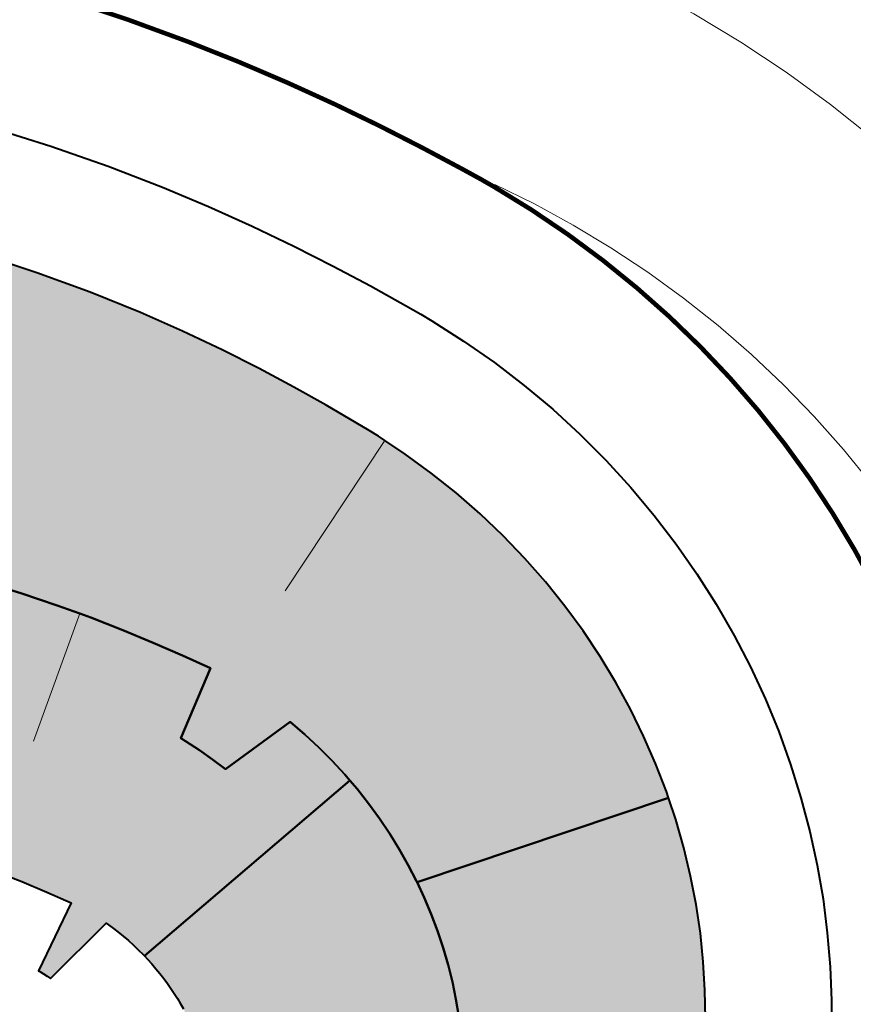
# Model space of a CAD drawing. Header units: metres. Extents: x 118946 to 119657, y 483154 to 483542.
# Tile 23 of 73: x 119069 to 119087, y 483401 to 483422. Entities that reach past the tile are written whole.
import ezdxf

# ---------------------------------------------------------------- set-up
doc = ezdxf.new("R2010")
doc.units = ezdxf.units.M
doc.header["$LTSCALE"] = 500
doc.header["$MEASUREMENT"] = 0
for name, color, linetype, lineweight, true_color in [('B-PV-VW-MARKERING_LANGS_STREEP_30270_010-G', 7, 'Continuous', 0, 0xfafafa), ('B-PV-VW-MARKERING_LANGS_STREEP_33-G', 7, 'VW-3-3_STREEP-B', 0, 0xfafafa), ('B-PV-VW-MARKERING_LANGS_STREEP_DOORGETROKKEN_010-G', 7, 'Continuous', 0, 0xfafafa), ('N-PV-AL-FILL_BERM-O', 7, 'Continuous', 40, 0xacbd88), ('N-PV-AL-FILL_WATER-O', 7, 'Continuous', 40, 0xafcde1), ('N-PV-AL-FILL_WEG-O', 7, 'Continuous', 40, 0xc8c8c8)]:
    doc.layers.add(name, color=color, linetype=linetype, lineweight=lineweight, true_color=true_color)
doc.layers.add('N-PV-GW-TALUDARCERING-G', color=8, linetype='Continuous', lineweight=0)
doc.layers.add('N-PV-OG-WEG_STROOMWEG-G', color=8, linetype='Continuous', lineweight=0)
doc.linetypes.add('VW-3-3_STREEP-B', pattern='A,-1.5,[27,dgnlstyle-VW-AMSTERDAM.shx,S=0.02381,R=0,X=0,Y=0],-4.5', length=6)

msp = doc.modelspace()

# ---------------------------------------------------------------- hatches: boundary and pattern name
at = {"layer": 'N-PV-AL-FILL_BERM-O', "ltscale": 0.001}
for points in [[(119077.63, 483403.328), (119077.62, 483403.348), (119077.438, 483403.702), (119077.241, 483404.051), (119077.029, 483404.394), (119076.804, 483404.729), (119076.564, 483405.058), (119076.31, 483405.38), (119076.151, 483405.566), (119076.043, 483405.693), (119075.762, 483405.997), (119075.467, 483406.292), (119075.159, 483406.578), (119074.838, 483406.853), (119073.415, 483405.814), (119073.134, 483406.029), (119072.842, 483406.235), (119072.539, 483406.432), (119072.434, 483406.497), (119073.088, 483408.034), (119072.475, 483408.313), (119071.83, 483408.596), (119071.159, 483408.875), (119070.456, 483409.149), (119070.216, 483409.236), (119069.716, 483409.418), (119068.936, 483409.681), (119068.004, 483409.967), (119067.017, 483410.241), (119065.973, 483410.499), (119065.7, 483410.558), (119067.64, 483417.252), (119068.023, 483417.141), (119069.264, 483416.736), (119070.44, 483416.307), (119071.549, 483415.86), (119072.474, 483415.453), (119073.344, 483415.041), (119074.16, 483414.628), (119074.922, 483414.219), (119075.633, 483413.819), (119076.294, 483413.433), (119076.574, 483413.266), (119076.78, 483413.138), (119076.921, 483413.044), (119077.372, 483412.745), (119077.943, 483412.329), (119078.492, 483411.89), (119079.018, 483411.43), (119079.521, 483410.951), (119079.999, 483410.452), (119080.453, 483409.936), (119080.88, 483409.403), (119081.281, 483408.856), (119081.656, 483408.294), (119082.003, 483407.721), (119082.323, 483407.135), (119082.615, 483406.54), (119082.878, 483405.936), (119083.114, 483405.325), (119083.162, 483405.182)], [(119069.568, 483401.209), (119069.493, 483401.259), (119069.415, 483401.31), (119069.332, 483401.361), (119069.303, 483401.378), (119070.026, 483402.874), (119069.49, 483403.109), (119068.938, 483403.339), (119068.384, 483403.555), (119067.815, 483403.761), (119067.222, 483403.961), (119066.599, 483404.154), (119065.853, 483404.366), (119065.055, 483404.571), (119064.204, 483404.765), (119063.297, 483404.948), (119062.334, 483405.116), (119061.311, 483405.268), (119060.164, 483405.398), (119060.891, 483411.345), (119062.509, 483411.147), (119063.718, 483410.954), (119064.873, 483410.737), (119065.7, 483410.558), (119065.973, 483410.499), (119067.017, 483410.241), (119068.004, 483409.967), (119068.936, 483409.681), (119069.716, 483409.418), (119070.216, 483409.236), (119070.456, 483409.149), (119071.159, 483408.875), (119071.83, 483408.596), (119072.475, 483408.313), (119073.088, 483408.034), (119072.434, 483406.497), (119072.539, 483406.432), (119072.842, 483406.235), (119073.134, 483406.029), (119073.415, 483405.814), (119074.838, 483406.853), (119075.159, 483406.578), (119075.467, 483406.292), (119075.762, 483405.997), (119076.043, 483405.693), (119076.151, 483405.566), (119071.634, 483401.705), (119071.603, 483401.738), (119071.5, 483401.84), (119071.393, 483401.941), (119071.282, 483402.041), (119071.167, 483402.139), (119071.046, 483402.235), (119070.921, 483402.33), (119070.792, 483402.422)], [(119072.144, 483389.937), (119069.888, 483395.453), (119070.983, 483395.838), (119072.392, 483396.099), (119072.488, 483396.236), (119072.576, 483396.375), (119072.658, 483396.516), (119072.733, 483396.659), (119072.801, 483396.802), (119072.862, 483396.946), (119072.917, 483397.091), (119072.966, 483397.235), (119073.009, 483397.38), (119073.045, 483397.525), (119073.076, 483397.669), (119073.102, 483397.813), (119073.122, 483397.956), (119073.137, 483398.098), (119073.147, 483398.239), (119073.152, 483398.379), (119073.153, 483398.518), (119073.149, 483398.656), (119073.141, 483398.792), (119073.128, 483398.928), (119073.073, 483398.997), (119073.012, 483399.064), (119072.987, 483399.195), (119072.959, 483399.325), (119072.927, 483399.452), (119072.891, 483399.579), (119072.852, 483399.703), (119072.835, 483399.753), (119072.81, 483399.827), (119072.765, 483399.949), (119072.716, 483400.069), (119072.664, 483400.189), (119072.61, 483400.306), (119072.552, 483400.423), (119072.491, 483400.539), (119072.427, 483400.653), (119072.359, 483400.766), (119072.289, 483400.878), (119072.216, 483400.989), (119072.139, 483401.099), (119072.058, 483401.208), (119071.975, 483401.316), (119071.887, 483401.423), (119071.796, 483401.529), (119071.702, 483401.634), (119071.634, 483401.705), (119076.151, 483405.566), (119076.31, 483405.38), (119076.564, 483405.058), (119076.804, 483404.729), (119077.029, 483404.394), (119077.241, 483404.051), (119077.438, 483403.702), (119077.62, 483403.348), (119077.63, 483403.328), (119077.788, 483402.989), (119077.941, 483402.625), (119078.08, 483402.257), (119078.204, 483401.886), (119078.313, 483401.511), (119078.407, 483401.134), (119078.487, 483400.754), (119078.552, 483400.373), (119078.601, 483399.991), (119078.636, 483399.608), (119078.656, 483399.225), (119078.662, 483398.843), (119078.652, 483398.46), (119078.64, 483398.233), (119078.628, 483398.079), (119078.59, 483397.7), (119078.536, 483397.323), (119078.468, 483396.948), (119078.394, 483396.612), (119078.386, 483396.577), (119078.289, 483396.209), (119078.195, 483395.873), (119078.082, 483395.542), (119077.938, 483395.189), (119077.781, 483394.842), (119077.609, 483394.501), (119077.425, 483394.166), (119077.227, 483393.839), (119077.016, 483393.52), (119076.792, 483393.209), (119076.555, 483392.906), (119076.306, 483392.613), (119076.045, 483392.329), (119075.772, 483392.055), (119075.488, 483391.791), (119075.192, 483391.538), (119074.885, 483391.297), (119074.772, 483391.215), (119074.567, 483391.068), (119074.239, 483390.851), (119073.901, 483390.646), (119073.553, 483390.455), (119073.197, 483390.278), (119072.831, 483390.115), (119072.214, 483389.966)], [(119075.717, 483388.376), (119074.772, 483391.215), (119074.885, 483391.297), (119075.192, 483391.538), (119075.488, 483391.791), (119075.772, 483392.055), (119076.045, 483392.329), (119076.306, 483392.613), (119076.555, 483392.906), (119076.792, 483393.209), (119077.016, 483393.52), (119077.227, 483393.839), (119077.425, 483394.166), (119077.609, 483394.501), (119077.781, 483394.842), (119077.938, 483395.189), (119078.082, 483395.542), (119078.195, 483395.873), (119078.289, 483396.209), (119078.386, 483396.577), (119078.394, 483396.612), (119078.468, 483396.948), (119078.536, 483397.323), (119078.59, 483397.7), (119078.628, 483398.079), (119078.64, 483398.233), (119078.652, 483398.46), (119078.662, 483398.843), (119078.656, 483399.225), (119078.636, 483399.608), (119078.601, 483399.991), (119078.552, 483400.373), (119078.487, 483400.754), (119078.407, 483401.134), (119078.313, 483401.511), (119078.204, 483401.886), (119078.08, 483402.257), (119077.941, 483402.625), (119077.788, 483402.989), (119077.63, 483403.328), (119083.162, 483405.182), (119083.321, 483404.708), (119083.499, 483404.086), (119083.649, 483403.461), (119083.77, 483402.833), (119083.863, 483402.205), (119083.927, 483401.577), (119083.964, 483400.952), (119083.972, 483400.329), (119083.954, 483399.71), (119083.908, 483399.096), (119083.835, 483398.49), (119083.737, 483397.891), (119083.612, 483397.3), (119083.526, 483396.954), (119083.463, 483396.72), (119083.289, 483396.151), (119083.092, 483395.594), (119082.928, 483395.188), (119082.871, 483395.049), (119082.629, 483394.519), (119082.364, 483394.004), (119082.079, 483393.504), (119081.767, 483393.024), (119081.436, 483392.562), (119081.088, 483392.119), (119080.722, 483391.695), (119080.341, 483391.291), (119079.946, 483390.907), (119079.537, 483390.545), (119079.116, 483390.203), (119078.683, 483389.884), (119078.642, 483389.857), (119078.24, 483389.586), (119077.787, 483389.311), (119077.327, 483389.059), (119076.859, 483388.83), (119076.386, 483388.623), (119075.908, 483388.44)]]:
    msp.add_hatch(color=256, dxfattribs=at).paths.add_polyline_path(points)

# ---------------------------------------------------------------- linework, layer by layer
at = {"layer": 'B-PV-VW-MARKERING_LANGS_STREEP_30270_010-G', "flags": 128}
msp.add_lwpolyline([(119079.338, 483418.674), (119080.211, 483418.248), (119081.063, 483417.785), (119081.895, 483417.285), (119082.705, 483416.749), (119083.491, 483416.179), (119084.251, 483415.575), (119084.984, 483414.939), (119085.689, 483414.272), (119086.365, 483413.575), (119087.01, 483412.85), (119087.623, 483412.097)], dxfattribs=at)
at = {"layer": 'B-PV-VW-MARKERING_LANGS_STREEP_33-G', "flags": 128}
msp.add_lwpolyline([(118946.307, 483424.932), (118947.53, 483425.028), (118954.699, 483425.575), (118964.63, 483426.298), (118974.565, 483426.981), (118984.34, 483427.619), (118994.339, 483427.766), (119004.338, 483427.914), (119014.336, 483428.061), (119024.335, 483428.208), (119034.091, 483428.352), (119034.334, 483428.356), (119044.333, 483428.503), (119054.332, 483428.65), (119055.922, 483428.674), (119058.713, 483428.521), (119061.468, 483428.343), (119064.185, 483428.118), (119065.778, 483427.952), (119067.354, 483427.758), (119068.909, 483427.53), (119070.443, 483427.266), (119071.952, 483426.961), (119073.434, 483426.612), (119074.721, 483426.264), (119075.983, 483425.877), (119077.215, 483425.45), (119078.415, 483424.981), (119079.58, 483424.47), (119080.708, 483423.917), (119081.211, 483423.699), (119081.583, 483423.531), (119082.663, 483423.003), (119083.719, 483422.429), (119084.75, 483421.809), (119085.753, 483421.146), (119086.726, 483420.44), (119087.667, 483419.692), (119088.576, 483418.905), (119089.449, 483418.078), (119090.286, 483417.215), (119091.085, 483416.317), (119091.844, 483415.384), (119092.562, 483414.42), (119093.237, 483413.425), (119093.869, 483412.403), (119094.457, 483411.353), (119094.998, 483410.28), (119095.492, 483409.184), (119095.938, 483408.067), (119096.336, 483406.933), (119096.684, 483405.782), (119096.982, 483404.617), (119097.229, 483403.44), (119097.425, 483402.254), (119097.57, 483401.061), (119097.662, 483399.862), (119097.703, 483398.66), (119097.692, 483397.458), (119097.629, 483396.258), (119097.566, 483395.545), (119097.514, 483395.061), (119097.347, 483393.87), (119097.129, 483392.688), (119096.859, 483391.516), (119096.54, 483390.357), (119096.17, 483389.213), (119095.752, 483388.086), (119095.285, 483386.978), (119094.77, 483385.891), (119094.209, 483384.828), (119093.602, 483383.79), (119092.952, 483382.779), (119092.258, 483381.797), (119091.522, 483380.847), (119090.745, 483379.929), (119089.93, 483379.045), (119089.077, 483378.198), (119088.188, 483377.388), (119087.266, 483376.617), (119086.31, 483375.887), (119085.324, 483375.2), (119084.309, 483374.555), (119083.267, 483373.955), (119082.2, 483373.401), (119081.111, 483372.893), (119080, 483372.433), (119078.87, 483372.021), (119077.724, 483371.659), (119076.928, 483371.439), (119075.94, 483371.19), (119075.694, 483371.131), (119074.439, 483370.843), (119073.162, 483370.579), (119071.863, 483370.339), (119070.542, 483370.125), (119069.198, 483369.939), (119067.902, 483369.789), (119066.588, 483369.668), (119065.257, 483369.575), (119063.912, 483369.511), (119062.554, 483369.478), (119061.184, 483369.476), (119059.805, 483369.504), (119058.469, 483369.562), (119057.126, 483369.648), (119055.779, 483369.763), (119054.428, 483369.908), (119053.074, 483370.081), (119051.717, 483370.284), (119049.984, 483370.559), (119045.014, 483371.275), (119040.039, 483371.959), (119035.06, 483372.61), (119030.077, 483373.228), (119025.091, 483373.815), (119020.101, 483374.369), (119015.113, 483374.939), (119010.122, 483375.478), (119005.128, 483375.984), (119000.13, 483376.457), (118997.872, 483376.661), (118995.13, 483376.898), (118990.126, 483377.307), (118985.121, 483377.683), (118980.112, 483378.026), (118975.102, 483378.337), (118970.09, 483378.615), (118965.076, 483378.86), (118960.06, 483379.073), (118955.043, 483379.253), (118950.026, 483379.401), (118946.307, 483379.486)], dxfattribs=at)
at = {"layer": 'B-PV-VW-MARKERING_LANGS_STREEP_DOORGETROKKEN_010-G', "const_width": 0.1, "flags": 128}
msp.add_lwpolyline([(119069.937, 483422.748), (119071.29, 483422.297), (119072.593, 483421.819), (119073.705, 483421.377), (119074.776, 483420.919), (119075.804, 483420.451), (119076.79, 483419.974), (119077.735, 483419.492), (119078.641, 483419.009), (119079.031, 483418.795), (119079.318, 483418.63), (119080.145, 483418.122), (119080.947, 483417.58), (119081.72, 483417.007), (119082.465, 483416.403), (119083.18, 483415.769), (119083.863, 483415.108), (119084.514, 483414.42), (119085.132, 483413.708), (119085.715, 483412.972), (119086.264, 483412.215), (119086.776, 483411.438), (119087.253, 483410.643), (119087.692, 483409.831)], dxfattribs=at)
msp.add_lwpolyline([(119069.937, 483422.748), (119071.29, 483422.297), (119072.593, 483421.819), (119073.705, 483421.377), (119074.776, 483420.919), (119075.804, 483420.451), (119076.79, 483419.974), (119077.735, 483419.492), (119078.641, 483419.009), (119079.031, 483418.795), (119079.318, 483418.63), (119080.145, 483418.122), (119080.947, 483417.58), (119081.72, 483417.007), (119082.465, 483416.403), (119083.18, 483415.769), (119083.863, 483415.108), (119084.514, 483414.42), (119085.132, 483413.708), (119085.715, 483412.972), (119086.264, 483412.215), (119086.776, 483411.438), (119087.253, 483410.643), (119087.692, 483409.831)], dxfattribs=at)
at = {"layer": 'N-PV-AL-FILL_BERM-O', "ltscale": 0.001, "flags": 128}
for points in [[(119068.261, 483419.931), (119069.575, 483419.518), (119070.833, 483419.079), (119072.032, 483418.618), (119073.044, 483418.195), (119074.007, 483417.762), (119074.921, 483417.323), (119075.787, 483416.882), (119076.606, 483416.445), (119077.38, 483416.014), (119077.711, 483415.825), (119077.954, 483415.68), (119078.655, 483415.233), (119079.333, 483414.759), (119079.986, 483414.258), (119080.614, 483413.732), (119081.214, 483413.181), (119081.787, 483412.607), (119082.332, 483412.011), (119082.848, 483411.395), (119083.333, 483410.761), (119083.788, 483410.109), (119084.212, 483409.441), (119084.604, 483408.758), (119084.964, 483408.063), (119085.292, 483407.356), (119085.586, 483406.639), (119085.848, 483405.914), (119086.076, 483405.181), (119086.271, 483404.444), (119086.432, 483403.702), (119086.56, 483402.958), (119086.654, 483402.212), (119086.716, 483401.468), (119086.744, 483400.725), (119086.74, 483399.986)], [(119068.004, 483409.967), (119068.936, 483409.681), (119069.716, 483409.418), (119070.216, 483409.236), (119070.456, 483409.149), (119071.159, 483408.875), (119071.83, 483408.596), (119072.475, 483408.313), (119073.088, 483408.034), (119072.434, 483406.497), (119072.539, 483406.432), (119072.842, 483406.235), (119073.134, 483406.029), (119073.415, 483405.814), (119074.838, 483406.853), (119075.159, 483406.578), (119075.467, 483406.292), (119075.762, 483405.997), (119076.043, 483405.693), (119076.151, 483405.566), (119076.31, 483405.38), (119076.564, 483405.058), (119076.804, 483404.729), (119077.029, 483404.394), (119077.241, 483404.051), (119077.438, 483403.702), (119077.62, 483403.348), (119077.63, 483403.328), (119083.162, 483405.182), (119083.114, 483405.325), (119082.878, 483405.936), (119082.615, 483406.54), (119082.323, 483407.135), (119082.003, 483407.721), (119081.656, 483408.294), (119081.281, 483408.856), (119080.88, 483409.403), (119080.453, 483409.936), (119079.999, 483410.452), (119079.521, 483410.951), (119079.018, 483411.43), (119078.492, 483411.89), (119077.943, 483412.329), (119077.372, 483412.745), (119076.921, 483413.044), (119076.78, 483413.138), (119076.78, 483413.138), (119076.574, 483413.266), (119076.294, 483413.433), (119075.633, 483413.819), (119074.922, 483414.219), (119074.16, 483414.628), (119073.344, 483415.041), (119072.474, 483415.453), (119071.549, 483415.86), (119070.44, 483416.307), (119069.264, 483416.736), (119068.023, 483417.141)], [(119083.972, 483400.329), (119083.964, 483400.952), (119083.927, 483401.577), (119083.863, 483402.205), (119083.77, 483402.833), (119083.649, 483403.461), (119083.499, 483404.086), (119083.321, 483404.708), (119083.162, 483405.182), (119083.114, 483405.325), (119082.878, 483405.936), (119082.615, 483406.54), (119082.323, 483407.135), (119082.003, 483407.721), (119081.656, 483408.294), (119081.281, 483408.856), (119080.88, 483409.403), (119080.453, 483409.936), (119079.999, 483410.452), (119079.521, 483410.951), (119079.018, 483411.43), (119078.492, 483411.89), (119077.943, 483412.329), (119077.372, 483412.745), (119076.921, 483413.044), (119076.78, 483413.138), (119076.574, 483413.266), (119076.294, 483413.433), (119075.633, 483413.819), (119074.922, 483414.219), (119074.16, 483414.628), (119073.344, 483415.041), (119072.474, 483415.453), (119071.549, 483415.86), (119070.44, 483416.307), (119069.264, 483416.736), (119068.023, 483417.141)], [(119068.384, 483403.555), (119068.938, 483403.339), (119069.49, 483403.109), (119070.026, 483402.874), (119069.303, 483401.378), (119069.332, 483401.361), (119069.415, 483401.31), (119069.493, 483401.259), (119069.568, 483401.209), (119070.792, 483402.422), (119070.921, 483402.33), (119071.046, 483402.235), (119071.167, 483402.139), (119071.282, 483402.041), (119071.393, 483401.941), (119071.5, 483401.84), (119071.603, 483401.738), (119071.634, 483401.705), (119076.151, 483405.566), (119076.043, 483405.693), (119075.762, 483405.997), (119075.467, 483406.292), (119075.159, 483406.578), (119074.838, 483406.853), (119073.415, 483405.814), (119073.134, 483406.029), (119072.842, 483406.235), (119072.539, 483406.432), (119072.434, 483406.497), (119073.088, 483408.034), (119072.475, 483408.313), (119071.83, 483408.596), (119071.159, 483408.875), (119070.456, 483409.149), (119070.216, 483409.236), (119069.716, 483409.418), (119068.936, 483409.681), (119068.004, 483409.967)], [(119078.552, 483400.373), (119078.487, 483400.754), (119078.407, 483401.134), (119078.313, 483401.511), (119078.204, 483401.886), (119078.08, 483402.257), (119077.941, 483402.625), (119077.788, 483402.989), (119077.63, 483403.328), (119077.62, 483403.348), (119077.438, 483403.702), (119077.241, 483404.051), (119077.029, 483404.394), (119076.804, 483404.729), (119076.564, 483405.058), (119076.31, 483405.38), (119076.151, 483405.566), (119071.634, 483401.705), (119071.702, 483401.634), (119071.702, 483401.634), (119071.796, 483401.529), (119071.887, 483401.423), (119071.975, 483401.316), (119072.058, 483401.208), (119072.139, 483401.099), (119072.216, 483400.989), (119072.289, 483400.878), (119072.359, 483400.766), (119072.427, 483400.653), (119072.491, 483400.539)], [(119083.972, 483400.329), (119083.964, 483400.952), (119083.927, 483401.577), (119083.863, 483402.205), (119083.77, 483402.833), (119083.649, 483403.461), (119083.499, 483404.086), (119083.321, 483404.708), (119083.162, 483405.182), (119077.63, 483403.328), (119077.788, 483402.989), (119077.941, 483402.625), (119078.08, 483402.257), (119078.204, 483401.886), (119078.313, 483401.511), (119078.407, 483401.134), (119078.487, 483400.754), (119078.552, 483400.373)]]:
    msp.add_lwpolyline(points, dxfattribs=at)
at = {"layer": 'N-PV-AL-FILL_BERM-O', "ltscale": 0.001}
msp.add_open_spline([(118946.307, 483360.658), (118946.582, 483360.652), (118946.856, 483360.647), (118947.13, 483360.641), (118948.774, 483360.598), (118950.418, 483360.555), (118952.062, 483360.512), (118953.706, 483360.458), (118955.35, 483360.404), (118956.994, 483360.35), (118958.637, 483360.286), (118960.28, 483360.221), (118961.923, 483360.156), (118963.566, 483360.081), (118965.209, 483360.005), (118966.852, 483359.93), (118968.494, 483359.844), (118970.137, 483359.757), (118971.779, 483359.671), (118973.298, 483359.582), (118974.816, 483359.493), (118976.335, 483359.403), (118976.458, 483359.396), (118976.581, 483359.388), (118976.704, 483359.38), (118978.345, 483359.273), (118979.986, 483359.165), (118981.627, 483359.057), (118983.268, 483358.939), (118984.908, 483358.82), (118986.548, 483358.702), (118988.188, 483358.572), (118989.827, 483358.443), (118991.467, 483358.314), (118993.106, 483358.174), (118994.744, 483358.034), (118996.383, 483357.894), (118998.021, 483357.743), (118999.658, 483357.592), (119001.296, 483357.442), (119002.933, 483357.28), (119004.569, 483357.119), (119006.206, 483356.957), (119007.841, 483356.785), (119009.477, 483356.613), (119011.113, 483356.441), (119012.747, 483356.258), (119014.381, 483356.075), (119016.016, 483355.892), (119017.649, 483355.699), (119019.282, 483355.505), (119020.915, 483355.311), (119022.547, 483355.107), (119024.179, 483354.903), (119025.811, 483354.698), (119027.441, 483354.483), (119029.072, 483354.268), (119030.702, 483354.053), (119032.087, 483353.862), (119033.472, 483353.671), (119034.857, 483353.48), (119035.101, 483353.445), (119035.345, 483353.411), (119035.589, 483353.376), (119037.217, 483353.14), (119038.844, 483352.904), (119040.472, 483352.667), (119042.098, 483352.42), (119043.724, 483352.173), (119045.35, 483351.926), (119045.498, 483351.902), (119045.646, 483351.878), (119045.794, 483351.853), (119046.59, 483351.724), (119047.385, 483351.595), (119048.181, 483351.465), (119048.998, 483351.338), (119049.816, 483351.21), (119050.633, 483351.082), (119051.474, 483350.962), (119052.314, 483350.842), (119053.154, 483350.722), (119054.018, 483350.616), (119054.882, 483350.509), (119055.745, 483350.402), (119056.372, 483350.339), (119056.999, 483350.275), (119057.626, 483350.211), (119058.265, 483350.159), (119058.904, 483350.108), (119059.542, 483350.057), (119060.193, 483350.02), (119060.844, 483349.984), (119061.495, 483349.947), (119062.158, 483349.929), (119062.82, 483349.91), (119063.483, 483349.891), (119064.156, 483349.893), (119064.83, 483349.894), (119065.504, 483349.896), (119066.124, 483349.917), (119066.743, 483349.938), (119067.363, 483349.96), (119068.031, 483350.004), (119068.699, 483350.048), (119069.367, 483350.093), (119070.033, 483350.16), (119070.7, 483350.226), (119071.366, 483350.293), (119072.03, 483350.382), (119072.694, 483350.471), (119073.358, 483350.559), (119074.019, 483350.67), (119074.68, 483350.781), (119075.34, 483350.892), (119075.997, 483351.025), (119076.654, 483351.158), (119077.311, 483351.291), (119077.963, 483351.446), (119078.615, 483351.601), (119079.267, 483351.756), (119079.914, 483351.932), (119080.561, 483352.109), (119081.208, 483352.285), (119081.556, 483352.39), (119081.905, 483352.495), (119082.254, 483352.6), (119082.546, 483352.693), (119082.838, 483352.786), (119083.13, 483352.879), (119083.764, 483353.098), (119084.398, 483353.318), (119085.032, 483353.537), (119085.658, 483353.777), (119086.284, 483354.018), (119086.911, 483354.258), (119087.529, 483354.519), (119088.147, 483354.78), (119088.765, 483355.041), (119089.374, 483355.323), (119089.984, 483355.605), (119090.593, 483355.886), (119091.192, 483356.188), (119091.792, 483356.49), (119092.392, 483356.792), (119092.981, 483357.114), (119093.57, 483357.435), (119094.16, 483357.757), (119094.738, 483358.099), (119095.317, 483358.44), (119095.895, 483358.781), (119096.462, 483359.142), (119097.029, 483359.502), (119097.596, 483359.863), (119098.15, 483360.242), (119098.705, 483360.621), (119099.26, 483361), (119099.801, 483361.398), (119100.343, 483361.795), (119100.885, 483362.193), (119101.413, 483362.609), (119101.942, 483363.024), (119102.47, 483363.44), (119102.985, 483363.873), (119103.499, 483364.306), (119104.013, 483364.739), (119104.513, 483365.189), (119105.013, 483365.639), (119105.512, 483366.089), (119105.997, 483366.555), (119106.482, 483367.022), (119106.966, 483367.488), (119107.375, 483367.907), (119107.784, 483368.327), (119108.194, 483368.746), (119108.253, 483368.809), (119108.313, 483368.872), (119108.373, 483368.936), (119108.825, 483369.434), (119109.278, 483369.932), (119109.731, 483370.43), (119110.164, 483370.939), (119110.597, 483371.449), (119111.03, 483371.959), (119111.446, 483372.482), (119111.863, 483373.006), (119112.279, 483373.53), (119112.678, 483374.068), (119113.078, 483374.606), (119113.477, 483375.144), (119113.854, 483375.685), (119114.231, 483376.225), (119114.607, 483376.766), (119114.963, 483377.308), (119115.319, 483377.85), (119115.675, 483378.391), (119116.012, 483378.932), (119116.349, 483379.473), (119116.687, 483380.014), (119117.002, 483380.553), (119117.317, 483381.092), (119117.633, 483381.631), (119117.933, 483382.166), (119118.233, 483382.701), (119118.534, 483383.236), (119118.821, 483383.765), (119119.108, 483384.295), (119119.395, 483384.825), (119119.671, 483385.348), (119119.947, 483385.871), (119120.223, 483386.395), (119120.489, 483386.911), (119120.756, 483387.427), (119121.022, 483387.943), (119121.28, 483388.45), (119121.539, 483388.958), (119121.797, 483389.465), (119121.997, 483389.859), (119122.196, 483390.252), (119122.395, 483390.646), (119122.732, 483391.276), (119123.069, 483391.906), (119123.407, 483392.536), (119123.435, 483392.587), (119123.464, 483392.638), (119123.493, 483392.689), (119123.817, 483393.239), (119124.142, 483393.789), (119124.466, 483394.339), (119124.828, 483394.912), (119125.19, 483395.486), (119125.552, 483396.06), (119125.915, 483396.61), (119126.277, 483397.159), (119126.64, 483397.709), (119126.985, 483398.222), (119127.33, 483398.734), (119127.674, 483399.247), (119128.006, 483399.745), (119128.337, 483400.242), (119128.668, 483400.739), (119128.969, 483401.233), (119129.27, 483401.727), (119129.571, 483402.222), (119129.834, 483402.647), (119130.097, 483403.072), (119130.361, 483403.497), (119130.637, 483403.915), (119130.914, 483404.332), (119131.191, 483404.75), (119131.506, 483405.194), (119131.821, 483405.637), (119132.136, 483406.081), (119132.466, 483406.515), (119132.796, 483406.949), (119133.127, 483407.383), (119133.472, 483407.806), (119133.817, 483408.229), (119134.162, 483408.653), (119134.522, 483409.065), (119134.882, 483409.477), (119135.242, 483409.889), (119135.616, 483410.29), (119135.99, 483410.691), (119136.364, 483411.092), (119136.752, 483411.48), (119137.14, 483411.869), (119137.528, 483412.258), (119137.593, 483412.319), (119137.658, 483412.38), (119137.723, 483412.441), (119138.059, 483412.756), (119138.396, 483413.071), (119138.732, 483413.386), (119139.147, 483413.749), (119139.561, 483414.113), (119139.976, 483414.476), (119140.403, 483414.826), (119140.83, 483415.175), (119141.257, 483415.525), (119141.697, 483415.861), (119142.136, 483416.197), (119142.576, 483416.533), (119143.027, 483416.854), (119143.478, 483417.176), (119143.929, 483417.498), (119144.392, 483417.804), (119144.854, 483418.111), (119145.317, 483418.418), (119145.79, 483418.71), (119146.264, 483419.002), (119146.737, 483419.293), (119147.221, 483419.57), (119147.704, 483419.846), (119148.188, 483420.122), (119148.681, 483420.383), (119149.175, 483420.643), (119149.669, 483420.903), (119150.171, 483421.148), (119150.674, 483421.392), (119151.177, 483421.636), (119151.689, 483421.864), (119152.2, 483422.091), (119152.712, 483422.319), (119153.232, 483422.53), (119153.751, 483422.74), (119154.271, 483422.951), (119154.347, 483422.98), (119154.423, 483423.009), (119154.499, 483423.038), (119154.951, 483423.203), (119155.402, 483423.368), (119155.854, 483423.532), (119156.127, 483423.625), (119156.4, 483423.717), (119156.674, 483423.81), (119156.935, 483423.893), (119157.196, 483423.977), (119157.458, 483424.061), (119157.965, 483424.21), (119158.471, 483424.359), (119158.978, 483424.508), (119159.491, 483424.641), (119160.003, 483424.775), (119160.515, 483424.908), (119161.032, 483425.025), (119161.549, 483425.143), (119162.066, 483425.26), (119162.683, 483425.379), (119163.3, 483425.497), (119163.916, 483425.615), (119164.554, 483425.716), (119165.191, 483425.817), (119165.828, 483425.918), (119166.427, 483425.997), (119167.026, 483426.076), (119167.625, 483426.155), (119168.239, 483426.223), (119168.853, 483426.291), (119169.467, 483426.36), (119170.095, 483426.42), (119170.723, 483426.48), (119171.352, 483426.539), (119171.994, 483426.593), (119172.636, 483426.647), (119173.278, 483426.701), (119173.933, 483426.752), (119174.588, 483426.803), (119175.243, 483426.853), (119175.449, 483426.869), (119175.656, 483426.884), (119175.862, 483426.9), (119178.992, 483427.14), (119182.122, 483427.38), (119185.252, 483427.62), (119188.589, 483427.889), (119191.925, 483428.158), (119195.261, 483428.427), (119198.261, 483428.68), (119201.261, 483428.933), (119204.262, 483429.187), (119207.531, 483429.348), (119210.8, 483429.509), (119214.069, 483429.67), (119217.417, 483429.849), (119220.766, 483430.028), (119224.114, 483430.206), (119227.465, 483430.307), (119230.815, 483430.407), (119234.165, 483430.508), (119237.515, 483430.621), (119240.865, 483430.735), (119244.215, 483430.849), (119247.564, 483430.976), (119250.913, 483431.103), (119254.263, 483431.231), (119256.514, 483431.324), (119258.765, 483431.417), (119261.016, 483431.51), (119262.114, 483431.557), (119263.212, 483431.605), (119264.309, 483431.653), (119265.634, 483431.713), (119266.959, 483431.774), (119268.284, 483431.835), (119270.307, 483431.928), (119272.331, 483432.021), (119274.354, 483432.115), (119277.702, 483432.282), (119281.049, 483432.449), (119284.397, 483432.617), (119284.864, 483432.641), (119285.331, 483432.666), (119285.798, 483432.69), (119288.662, 483432.841), (119291.527, 483432.991), (119294.391, 483433.142), (119297.72, 483433.317), (119301.048, 483433.492), (119304.377, 483433.667), (119307.706, 483433.842), (119311.035, 483434.017), (119314.363, 483434.192), (119317.692, 483434.367), (119321.021, 483434.542), (119324.35, 483434.717), (119327.678, 483434.892), (119331.007, 483435.067), (119334.336, 483435.242), (119337.665, 483435.417), (119340.993, 483435.591), (119344.322, 483435.766), (119347.651, 483435.941), (119350.98, 483436.116), (119354.308, 483436.291), (119357.633, 483436.544), (119360.958, 483436.797), (119364.282, 483437.05), (119367.603, 483437.38), (119370.923, 483437.71), (119374.244, 483438.041), (119374.603, 483438.077), (119374.963, 483438.112), (119375.322, 483438.148), (119378.283, 483438.443), (119381.244, 483438.737), (119384.206, 483439.032), (119387.526, 483439.362), (119390.847, 483439.693), (119394.167, 483440.023), (119395.173, 483440.123), (119396.179, 483440.223), (119397.184, 483440.323), (119397.357, 483440.341), (119397.531, 483440.358), (119397.704, 483440.375), (119397.901, 483440.395), (119398.098, 483440.415), (119398.296, 483440.434), (119398.296, 483440.308), (119398.296, 483440.182), (119398.296, 483440.055), (119397.958, 483440.022), (119397.62, 483439.988), (119397.282, 483439.954), (119397.334, 483439.902), (119397.385, 483439.849), (119397.436, 483439.797), (119386.401, 483438.699), (119375.366, 483437.601), (119364.33, 483436.503), (119361.001, 483436.25), (119357.672, 483435.997), (119354.343, 483435.744), (119337.697, 483434.869), (119321.051, 483433.993), (119304.405, 483433.118), (119292.364, 483432.545), (119280.323, 483431.971), (119268.283, 483431.398), (119261.942, 483431.096), (119255.602, 483430.793), (119249.262, 483430.491), (119239.927, 483430.162), (119230.593, 483429.832), (119221.259, 483429.502), (119220.669, 483429.475), (119220.08, 483429.448), (119219.49, 483429.421), (119218.694, 483429.375), (119217.897, 483429.33), (119217.1, 483429.284), (119216.31, 483429.229), (119215.519, 483429.174), (119214.729, 483429.12), (119213.945, 483429.054), (119213.16, 483428.989), (119212.376, 483428.924), (119211.598, 483428.847), (119210.821, 483428.77), (119210.043, 483428.693), (119209.272, 483428.603), (119208.501, 483428.513), (119207.731, 483428.424), (119206.967, 483428.32), (119206.204, 483428.216), (119205.44, 483428.112), (119204.684, 483427.994), (119203.928, 483427.875), (119203.173, 483427.756), (119202.425, 483427.622), (119201.677, 483427.487), (119200.93, 483427.352), (119200.191, 483427.2), (119199.452, 483427.049), (119198.714, 483426.897), (119197.985, 483426.727), (119197.255, 483426.557), (119196.526, 483426.388), (119195.834, 483426.207), (119195.142, 483426.026), (119194.45, 483425.845), (119194.018, 483425.721), (119193.587, 483425.598), (119193.155, 483425.474), (119192.154, 483425.155), (119191.152, 483424.836), (119190.151, 483424.517), (119189.445, 483424.264), (119188.739, 483424.011), (119188.033, 483423.758), (119187.344, 483423.488), (119186.654, 483423.217), (119185.965, 483422.947), (119185.37, 483422.695), (119184.775, 483422.442), (119184.18, 483422.19), (119184.094, 483422.15), (119184.008, 483422.111), (119183.923, 483422.071), (119183.25, 483421.762), (119182.577, 483421.453), (119181.904, 483421.144), (119181.241, 483420.814), (119180.577, 483420.484), (119179.914, 483420.153), (119179.405, 483419.883), (119178.895, 483419.612), (119178.385, 483419.341), (119177.897, 483419.034), (119177.408, 483418.726), (119176.919, 483418.418), (119176.434, 483418.053), (119175.949, 483417.689), (119175.464, 483417.324), (119174.986, 483416.947), (119174.507, 483416.57), (119174.029, 483416.193), (119173.556, 483415.805), (119173.084, 483415.417), (119172.612, 483415.028), (119172.215, 483414.689), (119171.818, 483414.35), (119171.421, 483414.011), (119171.248, 483413.856), (119171.074, 483413.701), (119170.901, 483413.546), (119170.336, 483413.04), (119169.77, 483412.534), (119169.205, 483412.028), (119168.649, 483411.505), (119168.093, 483410.983), (119167.537, 483410.46), (119167.108, 483410.041), (119166.678, 483409.621), (119166.249, 483409.201), (119169.091, 483409.237), (119171.934, 483409.272), (119174.776, 483409.307), (119172.705, 483407.211), (119170.633, 483405.115), (119168.561, 483403.018), (119168.044, 483402.478), (119167.527, 483401.938), (119167.009, 483401.397), (119166.493, 483400.843), (119165.978, 483400.289), (119165.462, 483399.735), (119164.948, 483399.169), (119164.433, 483398.603), (119163.919, 483398.037), (119163.23, 483397.26), (119162.541, 483396.482), (119161.852, 483395.705), (119161.125, 483394.868), (119160.398, 483394.03), (119159.672, 483393.192), (119158.967, 483392.453), (119158.262, 483391.713), (119157.557, 483390.974), (119157.421, 483390.843), (119157.285, 483390.712), (119157.148, 483390.58), (119155.673, 483389.151), (119154.199, 483387.721), (119152.724, 483386.291), (119152.274, 483385.854), (119151.825, 483385.417), (119151.375, 483384.979), (119150.92, 483384.538), (119150.465, 483384.096), (119150.01, 483383.654), (119149.395, 483383.06), (119148.78, 483382.466), (119148.165, 483381.872), (119147.539, 483381.273), (119146.914, 483380.674), (119146.288, 483380.075), (119145.651, 483379.472), (119145.014, 483378.869), (119144.377, 483378.266), (119143.727, 483377.661), (119143.077, 483377.056), (119142.427, 483376.451), (119141.764, 483375.844), (119141.1, 483375.238), (119140.436, 483374.632), (119139.758, 483374.025), (119139.079, 483373.419), (119138.4, 483372.813), (119138.145, 483372.591), (119137.889, 483372.368), (119137.633, 483372.146), (119137.194, 483371.764), (119136.755, 483371.382), (119136.316, 483371), (119135.604, 483370.399), (119134.892, 483369.798), (119134.181, 483369.196), (119133.45, 483368.6), (119132.72, 483368.004), (119131.99, 483367.408), (119131.241, 483366.818), (119130.491, 483366.228), (119129.741, 483365.639), (119128.972, 483365.058), (119128.202, 483364.477), (119127.432, 483363.896), (119126.642, 483363.326), (119125.852, 483362.756), (119125.062, 483362.187), (119124.363, 483361.705), (119123.663, 483361.223), (119122.964, 483360.741), (119122.249, 483360.271), (119121.533, 483359.8), (119120.818, 483359.33), (119120.086, 483358.872), (119119.353, 483358.414), (119118.621, 483357.956), (119117.874, 483357.513), (119117.128, 483357.071), (119116.382, 483356.629), (119115.876, 483356.343), (119115.371, 483356.058), (119114.866, 483355.772), (119113.974, 483355.295), (119113.081, 483354.817), (119112.189, 483354.34), (119111.277, 483353.886), (119110.365, 483353.432), (119109.453, 483352.978), (119108.529, 483352.551), (119107.604, 483352.124), (119106.679, 483351.697), (119105.742, 483351.297), (119104.805, 483350.897), (119103.868, 483350.498), (119102.92, 483350.126), (119101.972, 483349.754), (119101.023, 483349.382), (119100.064, 483349.038), (119099.106, 483348.695), (119098.147, 483348.351), (119097.178, 483348.035), (119096.21, 483347.72), (119095.241, 483347.404), (119094.264, 483347.117), (119093.287, 483346.831), (119092.309, 483346.544), (119091.324, 483346.286), (119090.338, 483346.028), (119089.353, 483345.77), (119088.361, 483345.541), (119087.368, 483345.312), (119086.375, 483345.083), (119085.377, 483344.883), (119084.378, 483344.684), (119083.379, 483344.484), (119082.381, 483344.315), (119081.383, 483344.146), (119080.385, 483343.977), (119079.806, 483343.892), (119079.227, 483343.808), (119078.648, 483343.723), (119078.081, 483343.651), (119077.515, 483343.578), (119076.948, 483343.505), (119076.876, 483343.496), (119076.804, 483343.487), (119076.731, 483343.479), (119075.855, 483343.377), (119074.979, 483343.276), (119074.104, 483343.174), (119073.211, 483343.094), (119072.318, 483343.013), (119071.424, 483342.933), (119063.449, 483343.568), (119055.474, 483344.204), (119047.498, 483344.84), (119032.929, 483346.062), (119020.901, 483347.515), (119000.845, 483350.281), (118992.82, 483351.595), (118982.916, 483353.019), (118979.969, 483353.403), (118974.62, 483353.91), (118972.217, 483354.033), (118967.78, 483353.913), (118965.74, 483353.667), (118961.92, 483352.651), (118960.144, 483351.871), (118956.911, 483349.732), (118955.482, 483348.403), (118953.078, 483345.605), (118952.066, 483344.178), (118951.119, 483342.65), (118949.515, 483342.684), (118947.911, 483342.718), (118946.307, 483342.752)], degree=3, knots=[0, 0, 0, 0, 0.008264, 0.008264, 0.008264, 0.012397, 0.012397, 0.012397, 0.016529, 0.016529, 0.016529, 0.024793, 0.024793, 0.024793, 0.027548, 0.027548, 0.027548, 0.030303, 0.030303, 0.030303, 0.033058, 0.033058, 0.033058, 0.041322, 0.041322, 0.041322, 0.045455, 0.045455, 0.045455, 0.049587, 0.049587, 0.049587, 0.057851, 0.057851, 0.057851, 0.066116, 0.066116, 0.066116, 0.07438, 0.07438, 0.07438, 0.082645, 0.082645, 0.082645, 0.090909, 0.090909, 0.090909, 0.099174, 0.099174, 0.099174, 0.107438, 0.107438, 0.107438, 0.108471, 0.108471, 0.108471, 0.109504, 0.109504, 0.109504, 0.110537, 0.110537, 0.110537, 0.11157, 0.11157, 0.11157, 0.112603, 0.112603, 0.112603, 0.113636, 0.113636, 0.113636, 0.114669, 0.114669, 0.114669, 0.115702, 0.115702, 0.115702, 0.123967, 0.123967, 0.123967, 0.132231, 0.132231, 0.132231, 0.134986, 0.134986, 0.134986, 0.137741, 0.137741, 0.137741, 0.140496, 0.140496, 0.140496, 0.144628, 0.144628, 0.144628, 0.14876, 0.14876, 0.14876, 0.157025, 0.157025, 0.157025, 0.161157, 0.161157, 0.161157, 0.165289, 0.165289, 0.165289, 0.173554, 0.173554, 0.173554, 0.177686, 0.177686, 0.177686, 0.181818, 0.181818, 0.181818, 0.184573, 0.184573, 0.184573, 0.187328, 0.187328, 0.187328, 0.190083, 0.190083, 0.190083, 0.194215, 0.194215, 0.194215, 0.198347, 0.198347, 0.198347, 0.206612, 0.206612, 0.206612, 0.214876, 0.214876, 0.214876, 0.22314, 0.22314, 0.22314, 0.227273, 0.227273, 0.227273, 0.231405, 0.231405, 0.231405, 0.233058, 0.233058, 0.233058, 0.234711, 0.234711, 0.234711, 0.236364, 0.236364, 0.236364, 0.238017, 0.238017, 0.238017, 0.239669, 0.239669, 0.239669, 0.243802, 0.243802, 0.243802, 0.247934, 0.247934, 0.247934, 0.250689, 0.250689, 0.250689, 0.253444, 0.253444, 0.253444, 0.256198, 0.256198, 0.256198, 0.258953, 0.258953, 0.258953, 0.261708, 0.261708, 0.261708, 0.264463, 0.264463, 0.264463, 0.272727, 0.272727, 0.272727, 0.280992, 0.280992, 0.280992, 0.283058, 0.283058, 0.283058, 0.285124, 0.285124, 0.285124, 0.28719, 0.28719, 0.28719, 0.289256, 0.289256, 0.289256, 0.292011, 0.292011, 0.292011, 0.294766, 0.294766, 0.294766, 0.297521, 0.297521, 0.297521, 0.305785, 0.305785, 0.305785, 0.31405, 0.31405, 0.31405, 0.322314, 0.322314, 0.322314, 0.32438, 0.32438, 0.32438, 0.326446, 0.326446, 0.326446, 0.328512, 0.328512, 0.328512, 0.330579, 0.330579, 0.330579, 0.334711, 0.334711, 0.334711, 0.338843, 0.338843, 0.338843, 0.347107, 0.347107, 0.347107, 0.349862, 0.349862, 0.349862, 0.352617, 0.352617, 0.352617, 0.355372, 0.355372, 0.355372, 0.363636, 0.363636, 0.363636, 0.367769, 0.367769, 0.367769, 0.371901, 0.371901, 0.371901, 0.376033, 0.376033, 0.376033, 0.380165, 0.380165, 0.380165, 0.384298, 0.384298, 0.384298, 0.38843, 0.38843, 0.38843, 0.396694, 0.396694, 0.396694, 0.404959, 0.404959, 0.404959, 0.413223, 0.413223, 0.413223, 0.421488, 0.421488, 0.421488, 0.429752, 0.429752, 0.429752, 0.438017, 0.438017, 0.438017, 0.446281, 0.446281, 0.446281, 0.454545, 0.454545, 0.454545, 0.46281, 0.46281, 0.46281, 0.471074, 0.471074, 0.471074, 0.479339, 0.479339, 0.479339, 0.487603, 0.487603, 0.487603, 0.495868, 0.495868, 0.495868, 0.504132, 0.504132, 0.504132, 0.505313, 0.505313, 0.505313, 0.506494, 0.506494, 0.506494, 0.507674, 0.507674, 0.507674, 0.508855, 0.508855, 0.508855, 0.510035, 0.510035, 0.510035, 0.511216, 0.511216, 0.511216, 0.512397, 0.512397, 0.512397, 0.520661, 0.520661, 0.520661, 0.524793, 0.524793, 0.524793, 0.528926, 0.528926, 0.528926, 0.533058, 0.533058, 0.533058, 0.53719, 0.53719, 0.53719, 0.545455, 0.545455, 0.545455, 0.547107, 0.547107, 0.547107, 0.54876, 0.54876, 0.54876, 0.550413, 0.550413, 0.550413, 0.552066, 0.552066, 0.552066, 0.553719, 0.553719, 0.553719, 0.561983, 0.561983, 0.561983, 0.570248, 0.570248, 0.570248, 0.578512, 0.578512, 0.578512, 0.582645, 0.582645, 0.582645, 0.586777, 0.586777, 0.586777, 0.595041, 0.595041, 0.595041, 0.603306, 0.603306, 0.603306, 0.61157, 0.61157, 0.61157, 0.619835, 0.619835, 0.619835, 0.628099, 0.628099, 0.628099, 0.636364, 0.636364, 0.636364, 0.644628, 0.644628, 0.644628, 0.647383, 0.647383, 0.647383, 0.650138, 0.650138, 0.650138, 0.652893, 0.652893, 0.652893, 0.661157, 0.661157, 0.661157, 0.669421, 0.669421, 0.669421, 0.677686, 0.677686, 0.677686, 0.681818, 0.681818, 0.681818, 0.68595, 0.68595, 0.68595, 0.694215, 0.694215, 0.694215, 0.702479, 0.702479, 0.702479, 0.710744, 0.710744, 0.710744, 0.719008, 0.719008, 0.719008, 0.727273, 0.727273, 0.727273, 0.735537, 0.735537, 0.735537, 0.743802, 0.743802, 0.743802, 0.745868, 0.745868, 0.745868, 0.747934, 0.747934, 0.747934, 0.75, 0.75, 0.75, 0.752066, 0.752066, 0.752066, 0.756198, 0.756198, 0.756198, 0.760331, 0.760331, 0.760331, 0.768595, 0.768595, 0.768595, 0.772727, 0.772727, 0.772727, 0.77686, 0.77686, 0.77686, 0.785124, 0.785124, 0.785124, 0.793388, 0.793388, 0.793388, 0.801653, 0.801653, 0.801653, 0.809917, 0.809917, 0.809917, 0.818182, 0.818182, 0.818182, 0.826446, 0.826446, 0.826446, 0.834711, 0.834711, 0.834711, 0.842975, 0.842975, 0.842975, 0.847107, 0.847107, 0.847107, 0.85124, 0.85124, 0.85124, 0.859504, 0.859504, 0.859504, 0.867769, 0.867769, 0.867769, 0.869835, 0.869835, 0.869835, 0.871901, 0.871901, 0.871901, 0.873967, 0.873967, 0.873967, 0.876033, 0.876033, 0.876033, 0.884298, 0.884298, 0.884298, 0.892562, 0.892562, 0.892562, 0.900826, 0.900826, 0.900826, 0.909091, 0.909091, 0.909091, 0.917355, 0.917355, 0.917355, 0.921488, 0.921488, 0.921488, 0.92562, 0.92562, 0.92562, 0.929752, 0.929752, 0.929752, 0.933884, 0.933884, 0.933884, 0.942149, 0.942149, 0.942149, 0.950413, 0.950413, 0.950413, 0.958678, 0.958678, 0.958678, 0.959137, 0.959137, 0.959137, 0.959596, 0.959596, 0.959596, 0.960055, 0.960055, 0.960055, 0.960514, 0.960514, 0.960514, 0.960973, 0.960973, 0.960973, 0.961433, 0.961433, 0.961433, 0.961892, 0.961892, 0.961892, 0.962351, 0.962351, 0.962351, 0.96281, 0.96281, 0.96281, 0.963269, 0.963269, 0.963269, 0.963728, 0.963728, 0.963728, 0.964187, 0.964187, 0.964187, 0.964646, 0.964646, 0.964646, 0.965106, 0.965106, 0.965106, 0.965565, 0.965565, 0.965565, 0.966024, 0.966024, 0.966024, 0.966483, 0.966483, 0.966483, 0.966942, 0.966942, 0.966942, 0.967237, 0.967237, 0.967237, 0.967532, 0.967532, 0.967532, 0.967828, 0.967828, 0.967828, 0.968123, 0.968123, 0.968123, 0.968418, 0.968418, 0.968418, 0.968713, 0.968713, 0.968713, 0.969008, 0.969008, 0.969008, 0.969303, 0.969303, 0.969303, 0.969599, 0.969599, 0.969599, 0.969894, 0.969894, 0.969894, 0.970189, 0.970189, 0.970189, 0.970484, 0.970484, 0.970484, 0.970779, 0.970779, 0.970779, 0.971074, 0.971074, 0.971074, 0.97137, 0.97137, 0.97137, 0.971665, 0.971665, 0.971665, 0.97196, 0.97196, 0.97196, 0.972255, 0.972255, 0.972255, 0.97255, 0.97255, 0.97255, 0.972845, 0.972845, 0.972845, 0.97314, 0.97314, 0.97314, 0.973436, 0.973436, 0.973436, 0.973731, 0.973731, 0.973731, 0.974026, 0.974026, 0.974026, 0.974321, 0.974321, 0.974321, 0.974616, 0.974616, 0.974616, 0.974911, 0.974911, 0.974911, 0.975207, 0.975207, 0.975207, 0.983471, 0.983471, 0.983471, 0.985147, 0.985147, 0.986823, 0.986823, 0.987661, 0.987661, 0.988499, 0.988499, 0.989337, 0.989337, 0.990175, 0.990175, 0.991013, 0.991013, 0.991736, 0.991736, 0.991736, 1, 1, 1, 1], dxfattribs=at)
at = {"layer": 'N-PV-AL-FILL_WATER-O', "ltscale": 0.001, "flags": 128}
msp.add_lwpolyline([(119068.384, 483403.555), (119068.938, 483403.339), (119069.49, 483403.109), (119070.026, 483402.874), (119069.303, 483401.378), (119069.332, 483401.361), (119069.415, 483401.31), (119069.493, 483401.259), (119069.568, 483401.209), (119070.792, 483402.422), (119070.921, 483402.33), (119071.046, 483402.235), (119071.167, 483402.139), (119071.282, 483402.041), (119071.393, 483401.941), (119071.5, 483401.84), (119071.603, 483401.738), (119071.634, 483401.705), (119071.702, 483401.634), (119071.796, 483401.529), (119071.887, 483401.423), (119071.975, 483401.316), (119072.058, 483401.208), (119072.139, 483401.099), (119072.216, 483400.989), (119072.289, 483400.878), (119072.359, 483400.766), (119072.427, 483400.653), (119072.491, 483400.539)], dxfattribs=at)
at = {"layer": 'N-PV-AL-FILL_WEG-O', "ltscale": 0.001, "flags": 128}
msp.add_lwpolyline([(119068.261, 483419.931), (119069.575, 483419.518), (119070.833, 483419.079), (119072.032, 483418.618), (119073.044, 483418.195), (119074.007, 483417.762), (119074.921, 483417.323), (119075.787, 483416.882), (119076.606, 483416.445), (119077.38, 483416.014), (119077.711, 483415.825), (119077.954, 483415.68), (119078.655, 483415.233), (119079.333, 483414.759), (119079.986, 483414.258), (119080.614, 483413.732), (119081.214, 483413.181), (119081.787, 483412.607), (119082.332, 483412.011), (119082.848, 483411.395), (119083.333, 483410.761), (119083.788, 483410.109), (119084.212, 483409.441), (119084.604, 483408.758), (119084.964, 483408.063), (119085.292, 483407.356), (119085.586, 483406.639), (119085.848, 483405.914), (119086.076, 483405.181), (119086.271, 483404.444), (119086.432, 483403.702), (119086.56, 483402.958), (119086.654, 483402.212), (119086.716, 483401.468), (119086.744, 483400.725), (119086.74, 483399.986)], dxfattribs=at)
at = {"layer": 'N-PV-GW-TALUDARCERING-G', "flags": 128}
for points in [[(119068.023, 483417.141), (119069.264, 483416.736), (119070.44, 483416.307), (119071.549, 483415.86), (119072.474, 483415.453), (119073.344, 483415.041), (119074.16, 483414.628), (119074.922, 483414.219), (119075.633, 483413.819), (119076.294, 483413.433), (119076.574, 483413.266), (119076.78, 483413.138), (119077.372, 483412.745), (119077.943, 483412.329), (119078.492, 483411.89), (119079.018, 483411.43), (119079.521, 483410.951), (119079.999, 483410.452), (119080.453, 483409.936), (119080.88, 483409.403), (119081.281, 483408.856), (119081.656, 483408.294), (119082.003, 483407.721), (119082.323, 483407.135), (119082.615, 483406.54), (119082.878, 483405.936), (119083.114, 483405.325), (119083.321, 483404.708), (119083.499, 483404.086), (119083.649, 483403.461), (119083.77, 483402.833), (119083.863, 483402.205), (119083.927, 483401.577), (119083.964, 483400.952), (119083.972, 483400.329)], [(119083.972, 483400.329), (119083.964, 483400.952), (119083.927, 483401.577), (119083.863, 483402.205), (119083.77, 483402.833), (119083.649, 483403.461), (119083.499, 483404.086), (119083.321, 483404.708), (119083.114, 483405.325), (119082.878, 483405.936), (119082.615, 483406.54), (119082.323, 483407.135), (119082.003, 483407.721), (119081.656, 483408.294), (119081.281, 483408.856), (119080.88, 483409.403), (119080.453, 483409.936), (119079.999, 483410.452), (119079.521, 483410.951), (119079.018, 483411.43), (119078.492, 483411.89), (119077.943, 483412.329), (119077.372, 483412.745), (119076.78, 483413.138), (119076.574, 483413.266), (119076.294, 483413.433), (119075.633, 483413.819), (119074.922, 483414.219), (119074.16, 483414.628), (119073.344, 483415.041), (119072.474, 483415.453), (119071.549, 483415.86), (119070.44, 483416.307), (119069.264, 483416.736), (119068.023, 483417.141)], [(119068.023, 483417.141), (119069.264, 483416.736), (119070.44, 483416.307), (119071.549, 483415.86), (119072.474, 483415.453), (119073.344, 483415.041), (119074.16, 483414.628), (119074.922, 483414.219), (119075.633, 483413.819), (119076.294, 483413.433), (119076.574, 483413.266), (119076.78, 483413.138), (119077.372, 483412.745), (119077.943, 483412.329), (119078.492, 483411.89), (119079.018, 483411.43), (119079.521, 483410.951), (119079.999, 483410.452), (119080.453, 483409.936), (119080.88, 483409.403), (119081.281, 483408.856), (119081.656, 483408.294), (119082.003, 483407.721), (119082.323, 483407.135), (119082.615, 483406.54), (119082.878, 483405.936), (119083.114, 483405.325), (119083.321, 483404.708), (119083.499, 483404.086), (119083.649, 483403.461), (119083.77, 483402.833), (119083.863, 483402.205), (119083.927, 483401.577), (119083.964, 483400.952), (119083.972, 483400.329)], [(119083.972, 483400.329), (119083.964, 483400.952), (119083.927, 483401.577), (119083.863, 483402.205), (119083.77, 483402.833), (119083.649, 483403.461), (119083.499, 483404.086), (119083.321, 483404.708), (119083.114, 483405.325), (119082.878, 483405.936), (119082.615, 483406.54), (119082.323, 483407.135), (119082.003, 483407.721), (119081.656, 483408.294), (119081.281, 483408.856), (119080.88, 483409.403), (119080.453, 483409.936), (119079.999, 483410.452), (119079.521, 483410.951), (119079.018, 483411.43), (119078.492, 483411.89), (119077.943, 483412.329), (119077.372, 483412.745), (119076.78, 483413.138), (119076.574, 483413.266), (119076.294, 483413.433), (119075.633, 483413.819), (119074.922, 483414.219), (119074.16, 483414.628), (119073.344, 483415.041), (119072.474, 483415.453), (119071.549, 483415.86), (119070.44, 483416.307), (119069.264, 483416.736), (119068.023, 483417.141)], [(119068.023, 483417.141), (119069.264, 483416.736), (119070.44, 483416.307), (119071.549, 483415.86), (119072.474, 483415.453), (119073.344, 483415.041), (119074.16, 483414.628), (119074.922, 483414.219), (119075.633, 483413.819), (119076.294, 483413.433), (119076.574, 483413.266), (119076.78, 483413.138), (119077.372, 483412.745), (119077.943, 483412.329), (119078.492, 483411.89), (119079.018, 483411.43), (119079.521, 483410.951), (119079.999, 483410.452), (119080.453, 483409.936), (119080.88, 483409.403), (119081.281, 483408.856), (119081.656, 483408.294), (119082.003, 483407.721), (119082.323, 483407.135), (119082.615, 483406.54), (119082.878, 483405.936), (119083.114, 483405.325), (119083.321, 483404.708), (119083.499, 483404.086), (119083.649, 483403.461), (119083.77, 483402.833), (119083.863, 483402.205), (119083.927, 483401.577), (119083.964, 483400.952), (119083.972, 483400.329)], [(119076.921, 483413.044), (119074.728, 483409.739)], [(119068.004, 483409.967), (119068.936, 483409.681), (119069.716, 483409.418), (119070.456, 483409.149), (119071.159, 483408.875), (119071.83, 483408.596), (119072.475, 483408.313), (119073.088, 483408.034), (119072.434, 483406.497), (119072.539, 483406.432), (119072.842, 483406.235), (119073.134, 483406.029), (119073.415, 483405.814), (119074.838, 483406.853), (119075.159, 483406.578), (119075.467, 483406.292), (119075.762, 483405.997), (119076.043, 483405.693), (119076.31, 483405.38), (119076.564, 483405.058), (119076.804, 483404.729), (119077.029, 483404.394), (119077.241, 483404.051), (119077.438, 483403.702), (119077.62, 483403.348), (119077.788, 483402.989), (119077.941, 483402.625), (119078.08, 483402.257), (119078.204, 483401.886), (119078.313, 483401.511), (119078.407, 483401.134), (119078.487, 483400.754), (119078.552, 483400.373)], [(119070.216, 483409.236), (119069.197, 483406.433)], [(119076.151, 483405.566), (119071.634, 483401.705)], [(119083.162, 483405.182), (119077.63, 483403.328)], [(119068.384, 483403.555), (119068.938, 483403.339), (119069.49, 483403.109), (119070.026, 483402.874), (119069.303, 483401.378), (119069.332, 483401.361), (119069.415, 483401.31), (119069.493, 483401.259), (119069.568, 483401.209), (119070.792, 483402.422), (119070.921, 483402.33), (119071.046, 483402.235), (119071.167, 483402.139), (119071.282, 483402.041), (119071.393, 483401.941), (119071.5, 483401.84), (119071.603, 483401.738), (119071.702, 483401.634), (119071.796, 483401.529), (119071.887, 483401.423), (119071.975, 483401.316), (119072.058, 483401.208), (119072.139, 483401.099), (119072.216, 483400.989), (119072.289, 483400.878), (119072.359, 483400.766), (119072.427, 483400.653), (119072.491, 483400.539)]]:
    msp.add_lwpolyline(points, dxfattribs=at)
at = {"layer": 'N-PV-OG-WEG_STROOMWEG-G', "flags": 128}
msp.add_lwpolyline([(119086.74, 483399.986), (119086.744, 483400.725), (119086.716, 483401.468), (119086.654, 483402.212), (119086.56, 483402.958), (119086.432, 483403.702), (119086.271, 483404.444), (119086.076, 483405.181), (119085.848, 483405.914), (119085.586, 483406.639), (119085.292, 483407.356), (119084.964, 483408.063), (119084.604, 483408.758), (119084.212, 483409.441), (119083.788, 483410.109), (119083.333, 483410.761), (119082.848, 483411.395), (119082.332, 483412.011), (119081.787, 483412.607), (119081.214, 483413.181), (119080.614, 483413.732), (119079.986, 483414.258), (119079.333, 483414.759), (119078.655, 483415.233), (119077.954, 483415.68), (119077.711, 483415.825), (119077.38, 483416.014), (119076.606, 483416.445), (119075.787, 483416.882), (119074.921, 483417.323), (119074.007, 483417.762), (119073.044, 483418.195), (119072.032, 483418.618), (119070.833, 483419.079), (119069.575, 483419.518), (119068.261, 483419.931)], dxfattribs=at)
msp.add_lwpolyline([(119086.74, 483399.986), (119086.744, 483400.725), (119086.716, 483401.468), (119086.654, 483402.212), (119086.56, 483402.958), (119086.432, 483403.702), (119086.271, 483404.444), (119086.076, 483405.181), (119085.848, 483405.914), (119085.586, 483406.639), (119085.292, 483407.356), (119084.964, 483408.063), (119084.604, 483408.758), (119084.212, 483409.441), (119083.788, 483410.109), (119083.333, 483410.761), (119082.848, 483411.395), (119082.332, 483412.011), (119081.787, 483412.607), (119081.214, 483413.181), (119080.614, 483413.732), (119079.986, 483414.258), (119079.333, 483414.759), (119078.655, 483415.233), (119077.954, 483415.68), (119077.711, 483415.825), (119077.38, 483416.014), (119076.606, 483416.445), (119075.787, 483416.882), (119074.921, 483417.323), (119074.007, 483417.762), (119073.044, 483418.195), (119072.032, 483418.618), (119070.833, 483419.079), (119069.575, 483419.518), (119068.261, 483419.931)], dxfattribs=at)

doc.saveas('drawing.dxf')
